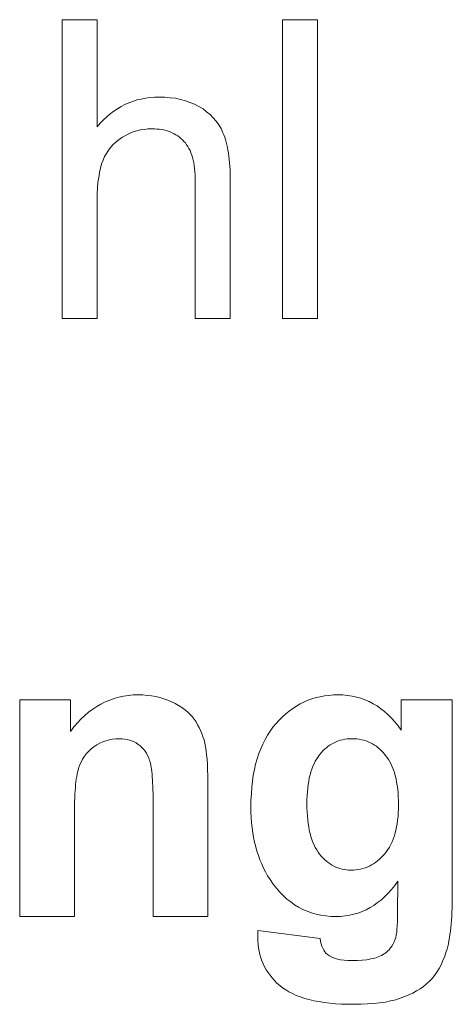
# Model space of a CAD drawing. Extents: x 1101 to 1942, y 41 to 882.
# Tile 47 of 104: x 1264.13 to 1267.74, y 842.89 to 851.13. Entities that reach past the tile are written whole.
import ezdxf

# ---------------------------------------------------------------- set-up
doc = ezdxf.new("R2010")
doc.units = 0
doc.layers.get('0').update_dxf_attribs({"lineweight": 13})
doc.layers.add('Beschriftung', color=7, linetype='Continuous', lineweight=25)

# ---------------------------------------------------------------- blocks, each defined once
blk = doc.blocks.new('Referenz-A03CP7TX1H', base_point=(1202.2632, 90.1338))
at = {"layer": 'Beschriftung', "color": 0, "lineweight": -2}
for p, q in [((1264.4826, 848.6278), (1264.4826, 851.1277)), ((1264.4826, 851.1277), (1264.7748, 851.1277)), ((1264.7748, 851.1277), (1264.7748, 850.2304)), ((1266.3246, 848.6278), (1266.3246, 851.1277)), ((1266.3246, 851.1277), (1266.6167, 851.1277)), ((1266.6167, 851.1277), (1266.6167, 848.6278)), ((1265.1777, 850.4721), (1265.215, 850.476)), ((1265.215, 850.476), (1265.2522, 850.4799)), ((1265.2522, 850.4799), (1265.2912, 850.4799)), ((1265.2912, 850.4799), (1265.3392, 850.4799)), ((1265.3392, 850.4799), (1265.3839, 850.4749)), ((1264.9433, 850.3825), (1264.9739, 850.4019)), ((1264.9739, 850.4019), (1265.0062, 850.4175)), ((1265.0062, 850.4175), (1265.0385, 850.4331)), ((1265.0385, 850.4331), (1265.0724, 850.4448)), ((1265.0724, 850.4448), (1265.1064, 850.4565)), ((1265.1064, 850.4565), (1265.142, 850.4643)), ((1265.142, 850.4643), (1265.1777, 850.4721)), ((1265.3839, 850.4749), (1265.4286, 850.47)), ((1265.4286, 850.47), (1265.4703, 850.4601)), ((1265.4703, 850.4601), (1265.5119, 850.4501)), ((1265.5119, 850.4501), (1265.5503, 850.4353)), ((1265.5503, 850.4353), (1265.5888, 850.4205)), ((1265.5888, 850.4205), (1265.6241, 850.4006)), ((1265.6241, 850.4006), (1265.6595, 850.3808)), ((1264.8276, 850.2889), (1264.8549, 850.3162)), ((1264.8549, 850.3162), (1264.8838, 850.3396)), ((1264.8838, 850.3396), (1264.9127, 850.363)), ((1264.9127, 850.363), (1264.9433, 850.3825)), ((1265.6595, 850.3808), (1265.6898, 850.3572)), ((1265.6898, 850.3572), (1265.7201, 850.3336)), ((1265.7201, 850.3336), (1265.7454, 850.3061)), ((1264.7748, 850.2304), (1264.8003, 850.2616)), ((1264.8003, 850.2616), (1264.8276, 850.2889)), ((1265.7454, 850.3061), (1265.7706, 850.2788)), ((1265.7706, 850.2788), (1265.7909, 850.2477)), ((1265.7909, 850.2477), (1265.8111, 850.2165)), ((1265.0154, 850.162), (1264.9868, 850.1443)), ((1265.045, 850.1753), (1265.0154, 850.162)), ((1265.0746, 850.1885), (1265.045, 850.1753)), ((1265.1051, 850.1974), (1265.0746, 850.1885)), ((1265.1357, 850.2062), (1265.1051, 850.1974)), ((1265.1672, 850.2106), (1265.1357, 850.2062)), ((1265.1987, 850.215), (1265.1672, 850.2106)), ((1265.2312, 850.215), (1265.1987, 850.215)), ((1265.253, 850.215), (1265.2312, 850.215)), ((1265.2734, 850.2134), (1265.253, 850.215)), ((1265.2939, 850.2118), (1265.2734, 850.2134)), ((1265.3132, 850.2085), (1265.2939, 850.2118)), ((1265.3324, 850.2052), (1265.3132, 850.2085)), ((1265.3505, 850.2003), (1265.3324, 850.2052)), ((1265.3685, 850.1954), (1265.3505, 850.2003)), ((1265.3853, 850.1888), (1265.3685, 850.1954)), ((1265.4021, 850.1823), (1265.3853, 850.1888)), ((1265.4177, 850.1741), (1265.4021, 850.1823)), ((1265.4333, 850.1659), (1265.4177, 850.1741)), ((1265.4476, 850.1561), (1265.4333, 850.1659)), ((1265.462, 850.1462), (1265.4476, 850.1561)), ((1265.475, 850.1348), (1265.462, 850.1462)), ((1265.8111, 850.2165), (1265.8263, 850.1815)), ((1265.8263, 850.1815), (1265.8339, 850.164)), ((1265.8339, 850.164), (1265.8406, 850.1445)), ((1264.909, 850.085), (1264.8887, 850.061)), ((1264.9336, 850.1058), (1264.909, 850.085)), ((1264.9581, 850.1266), (1264.9336, 850.1058)), ((1264.9868, 850.1443), (1264.9581, 850.1266)), ((1265.4881, 850.1233), (1265.475, 850.1348)), ((1265.5, 850.1102), (1265.4881, 850.1233)), ((1265.5119, 850.0971), (1265.5, 850.1102)), ((1265.5223, 850.082), (1265.5119, 850.0971)), ((1265.5326, 850.067), (1265.5223, 850.082)), ((1265.5416, 850.0499), (1265.5326, 850.067)), ((1265.8406, 850.1445), (1265.8473, 850.1251)), ((1265.8473, 850.1251), (1265.853, 850.1037)), ((1265.853, 850.1037), (1265.8587, 850.0823)), ((1265.8587, 850.0823), (1265.8634, 850.0588)), ((1264.8357, 849.9828), (1264.8235, 849.9525)), ((1264.852, 850.0099), (1264.8357, 849.9828)), ((1264.8683, 850.037), (1264.852, 850.0099)), ((1264.8887, 850.061), (1264.8683, 850.037)), ((1265.5505, 850.033), (1265.5416, 850.0499)), ((1265.558, 850.014), (1265.5505, 850.033)), ((1265.5654, 849.995), (1265.558, 850.014)), ((1265.5713, 849.974), (1265.5654, 849.995)), ((1265.8634, 850.0588), (1265.8682, 850.0355)), ((1265.8682, 850.0355), (1265.8721, 850.0101)), ((1265.8721, 850.0101), (1265.8758, 849.9847)), ((1265.8758, 849.9847), (1265.8787, 849.9574)), ((1264.8114, 849.9222), (1264.8022, 849.8862)), ((1264.8235, 849.9525), (1264.8114, 849.9222)), ((1265.5773, 849.9531), (1265.5713, 849.974)), ((1265.5817, 849.9302), (1265.5773, 849.9531)), ((1265.5861, 849.9073), (1265.5817, 849.9302)), ((1265.5892, 849.8824), (1265.5861, 849.9073)), ((1265.8787, 849.9574), (1265.8815, 849.93)), ((1265.8815, 849.93), (1265.8834, 849.9008)), ((1265.8834, 849.9008), (1265.8854, 849.8714)), ((1264.7931, 849.8502), (1264.787, 849.8085)), ((1264.8022, 849.8862), (1264.7931, 849.8502)), ((1265.5921, 849.8575), (1265.5892, 849.8824)), ((1265.5936, 849.8307), (1265.5921, 849.8575)), ((1265.595, 849.8039), (1265.5936, 849.8307)), ((1265.8854, 849.8714), (1265.8863, 849.8401)), ((1265.8863, 849.8401), (1265.8873, 849.8088)), ((1264.7809, 849.7667), (1264.7778, 849.7192)), ((1264.787, 849.8085), (1264.7809, 849.7667)), ((1265.595, 849.7752), (1265.595, 849.8039)), ((1265.595, 848.6278), (1265.595, 849.7752)), ((1265.8873, 849.8088), (1265.8873, 849.7756)), ((1265.8873, 849.7756), (1265.8873, 848.6278)), ((1264.7778, 849.7192), (1264.7748, 849.6717)), ((1264.7748, 849.6717), (1264.7748, 849.6183)), ((1264.7748, 849.6183), (1264.7748, 848.6278)), ((1264.7748, 848.6278), (1264.4826, 848.6278)), ((1265.8873, 848.6278), (1265.595, 848.6278)), ((1266.6167, 848.6278), (1266.3246, 848.6278)), ((1264.9159, 845.4512), (1264.9552, 845.4608)), ((1264.9552, 845.4608), (1264.9943, 845.4703)), ((1264.9943, 845.4703), (1265.0354, 845.4751)), ((1265.0354, 845.4751), (1265.0764, 845.4799)), ((1265.0764, 845.4799), (1265.1192, 845.4799)), ((1265.1192, 845.4799), (1265.157, 845.4799)), ((1265.157, 845.4799), (1265.1932, 845.4764)), ((1265.1932, 845.4764), (1265.2294, 845.4728)), ((1265.2294, 845.4728), (1265.2639, 845.4656)), ((1265.2639, 845.4656), (1265.2984, 845.4585)), ((1265.2984, 845.4585), (1265.3313, 845.4478)), ((1266.5705, 845.4461), (1266.6046, 845.4573)), ((1266.6046, 845.4573), (1266.6403, 845.4649)), ((1266.6403, 845.4649), (1266.6759, 845.4725)), ((1266.6759, 845.4725), (1266.7131, 845.4762)), ((1266.7131, 845.4762), (1266.7505, 845.4799)), ((1266.7505, 845.4799), (1266.7892, 845.4799)), ((1266.7892, 845.4799), (1266.8293, 845.4799)), ((1266.8293, 845.4799), (1266.8677, 845.4753)), ((1266.8677, 845.4753), (1266.906, 845.4708)), ((1266.906, 845.4708), (1266.9425, 845.4616)), ((1266.9425, 845.4616), (1266.979, 845.4523)), ((1266.979, 845.4523), (1267.0139, 845.4385)), ((1264.126, 843.6278), (1264.126, 845.4399)), ((1264.126, 845.4399), (1264.5506, 845.4399)), ((1264.5506, 845.4399), (1264.5506, 845.1738)), ((1264.7364, 845.3604), (1264.7702, 845.3843)), ((1264.7702, 845.3843), (1264.8057, 845.4034)), ((1264.8057, 845.4034), (1264.8412, 845.4226)), ((1264.8412, 845.4226), (1264.8786, 845.437)), ((1264.8786, 845.437), (1264.9159, 845.4512)), ((1265.3313, 845.4478), (1265.3642, 845.4371)), ((1265.3642, 845.4371), (1265.3954, 845.4228)), ((1265.3954, 845.4228), (1265.4268, 845.4085)), ((1265.4268, 845.4085), (1265.4542, 845.3923)), ((1265.4542, 845.3923), (1265.4817, 845.376)), ((1265.4817, 845.376), (1265.5054, 845.3578)), ((1266.4097, 845.3672), (1266.4405, 845.3861)), ((1266.4405, 845.3861), (1266.4715, 845.4048)), ((1266.4715, 845.4048), (1266.5039, 845.4198)), ((1266.5039, 845.4198), (1266.5365, 845.4349)), ((1266.5365, 845.4349), (1266.5705, 845.4461)), ((1267.0139, 845.4385), (1267.0487, 845.4247)), ((1267.0487, 845.4247), (1267.0817, 845.4063)), ((1267.0817, 845.4063), (1267.1148, 845.3879)), ((1267.1148, 845.3879), (1267.146, 845.3649)), ((1267.3181, 845.1856), (1267.3181, 845.4399)), ((1267.3181, 845.4399), (1267.7445, 845.4399)), ((1267.7445, 845.4399), (1267.7445, 843.8137)), ((1264.6389, 845.2791), (1264.6708, 845.3078)), ((1264.6708, 845.3078), (1264.7027, 845.3365)), ((1264.7027, 845.3365), (1264.7364, 845.3604)), ((1265.5054, 845.3578), (1265.529, 845.3396)), ((1265.529, 845.3396), (1265.5489, 845.3193)), ((1265.5489, 845.3193), (1265.5687, 845.2992)), ((1265.5687, 845.2992), (1265.5848, 845.277)), ((1266.2956, 845.2695), (1266.3233, 845.2958)), ((1266.3233, 845.2958), (1266.3511, 845.3221)), ((1266.3511, 845.3221), (1266.3804, 845.3447)), ((1266.3804, 845.3447), (1266.4097, 845.3672)), ((1267.146, 845.3649), (1267.1774, 845.3419)), ((1267.1774, 845.3419), (1267.2069, 845.3143)), ((1267.2069, 845.3143), (1267.2364, 845.2867)), ((1264.5506, 845.1738), (1264.5788, 845.2121)), ((1264.5788, 845.2121), (1264.6089, 845.2456)), ((1264.6089, 845.2456), (1264.6389, 845.2791)), ((1265.5848, 845.277), (1265.6008, 845.2548)), ((1265.6008, 845.2548), (1265.6145, 845.2311)), ((1265.6145, 845.2311), (1265.628, 845.2075)), ((1265.628, 845.2075), (1265.6393, 845.1823)), ((1266.2204, 845.176), (1266.2434, 845.2094)), ((1266.2434, 845.2094), (1266.2695, 845.2395)), ((1266.2695, 845.2395), (1266.2956, 845.2695)), ((1267.2364, 845.2867), (1267.2643, 845.2545)), ((1267.2643, 845.2545), (1267.292, 845.2224)), ((1267.292, 845.2224), (1267.3181, 845.1856)), ((1265.6393, 845.1823), (1265.6504, 845.1572)), ((1265.6504, 845.1572), (1265.6592, 845.1305)), ((1265.6592, 845.1305), (1265.6678, 845.1039)), ((1266.178, 845.1058), (1266.1976, 845.1426)), ((1266.1976, 845.1426), (1266.2204, 845.176)), ((1264.7472, 845.0458), (1264.7236, 845.0287)), ((1264.7707, 845.0629), (1264.7472, 845.0458)), ((1264.7958, 845.0757), (1264.7707, 845.0629)), ((1264.8208, 845.0885), (1264.7958, 845.0757)), ((1264.8473, 845.0971), (1264.8208, 845.0885)), ((1264.8739, 845.1055), (1264.8473, 845.0971)), ((1264.902, 845.1098), (1264.8739, 845.1055)), ((1264.93, 845.1141), (1264.902, 845.1098)), ((1264.9597, 845.1141), (1264.93, 845.1141)), ((1264.9828, 845.1141), (1264.9597, 845.1141)), ((1265.0042, 845.111), (1264.9828, 845.1141)), ((1265.0257, 845.1081), (1265.0042, 845.111)), ((1265.0455, 845.1021), (1265.0257, 845.1081)), ((1265.0652, 845.0961), (1265.0455, 845.1021)), ((1265.0834, 845.0872), (1265.0652, 845.0961)), ((1265.1014, 845.0782), (1265.0834, 845.0872)), ((1265.1179, 845.0663), (1265.1014, 845.0782)), ((1265.1343, 845.0543), (1265.1179, 845.0663)), ((1265.1484, 845.04), (1265.1343, 845.0543)), ((1265.1626, 845.0256), (1265.1484, 845.04)), ((1265.6678, 845.1039), (1265.6742, 845.0757)), ((1265.6742, 845.0757), (1265.6805, 845.0476)), ((1265.6805, 845.0476), (1265.6852, 845.0134)), ((1266.1421, 845.0289), (1266.1585, 845.069)), ((1266.1585, 845.069), (1266.178, 845.1058)), ((1266.7068, 845.0513), (1266.6916, 845.0386)), ((1266.7227, 845.0618), (1266.7068, 845.0513)), ((1266.7387, 845.0721), (1266.7227, 845.0618)), ((1266.7556, 845.0806), (1266.7387, 845.0721)), ((1266.7724, 845.0889), (1266.7556, 845.0806)), ((1266.7902, 845.0952), (1266.7724, 845.0889)), ((1266.8081, 845.1016), (1266.7902, 845.0952)), ((1266.8268, 845.1057), (1266.8081, 845.1016)), ((1266.8454, 845.1099), (1266.8268, 845.1057)), ((1266.865, 845.1119), (1266.8454, 845.1099)), ((1266.8846, 845.1141), (1266.865, 845.1119)), ((1266.9051, 845.1141), (1266.8846, 845.1141)), ((1266.9262, 845.1141), (1266.9051, 845.1141)), ((1266.9464, 845.1119), (1266.9262, 845.1141)), ((1266.9665, 845.1098), (1266.9464, 845.1119)), ((1266.9858, 845.1055), (1266.9665, 845.1098)), ((1267.0051, 845.1013), (1266.9858, 845.1055)), ((1267.0234, 845.0949), (1267.0051, 845.1013)), ((1267.0418, 845.0885), (1267.0234, 845.0949)), ((1267.0592, 845.08), (1267.0418, 845.0885)), ((1267.0766, 845.0714), (1267.0592, 845.08)), ((1267.0932, 845.0607), (1267.0766, 845.0714)), ((1267.1097, 845.0501), (1267.0932, 845.0607)), ((1267.1253, 845.0372), (1267.1097, 845.0501)), ((1264.6678, 844.9664), (1264.6517, 844.9439)), ((1264.6839, 844.9891), (1264.6678, 844.9664)), ((1264.7038, 845.0089), (1264.6839, 844.9891)), ((1264.7236, 845.0287), (1264.7038, 845.0089)), ((1265.1745, 845.0089), (1265.1626, 845.0256)), ((1265.1864, 844.9921), (1265.1745, 845.0089)), ((1265.196, 844.973), (1265.1864, 844.9921)), ((1265.2054, 844.9539), (1265.196, 844.973)), ((1265.6852, 845.0134), (1265.6899, 844.9791)), ((1265.6899, 844.9791), (1265.693, 844.9388)), ((1266.1127, 844.9453), (1266.1258, 844.9888)), ((1266.1258, 844.9888), (1266.1421, 845.0289)), ((1266.6216, 844.9633), (1266.61, 844.9443)), ((1266.6349, 844.98), (1266.6216, 844.9633)), ((1266.6482, 844.9968), (1266.6349, 844.98)), ((1266.6624, 845.0115), (1266.6482, 844.9968)), ((1266.6766, 845.0261), (1266.6624, 845.0115)), ((1266.6916, 845.0386), (1266.6766, 845.0261)), ((1267.141, 845.0245), (1267.1253, 845.0372)), ((1267.1556, 845.0095), (1267.141, 845.0245)), ((1267.1704, 844.9945), (1267.1556, 845.0095)), ((1267.1841, 844.9775), (1267.1704, 844.9945)), ((1267.1979, 844.9604), (1267.1841, 844.9775)), ((1267.21, 844.941), (1267.1979, 844.9604)), ((1264.6269, 844.8931), (1264.6181, 844.8649)), ((1264.6393, 844.9185), (1264.6269, 844.8931)), ((1264.6517, 844.9439), (1264.6393, 844.9185)), ((1265.2128, 844.9324), (1265.2054, 844.9539)), ((1265.2165, 844.9216), (1265.2128, 844.9324)), ((1265.2197, 844.9076), (1265.2165, 844.9216)), ((1265.2229, 844.8936), (1265.2197, 844.9076)), ((1265.2255, 844.8763), (1265.2229, 844.8936)), ((1265.2283, 844.8591), (1265.2255, 844.8763)), ((1265.693, 844.9388), (1265.6962, 844.8986)), ((1265.6962, 844.8986), (1265.6978, 844.8522)), ((1266.0898, 844.8549), (1266.0997, 844.9018)), ((1266.0997, 844.9018), (1266.1127, 844.9453)), ((1266.5785, 844.8831), (1266.5701, 844.8597)), ((1266.5884, 844.9042), (1266.5785, 844.8831)), ((1266.5984, 844.9254), (1266.5884, 844.9042)), ((1266.61, 844.9443), (1266.5984, 844.9254)), ((1267.2221, 844.9217), (1267.21, 844.941)), ((1267.2325, 844.9001), (1267.2221, 844.9217)), ((1267.2428, 844.8785), (1267.2325, 844.9001)), ((1267.2514, 844.8546), (1267.2428, 844.8785)), ((1264.6029, 844.7968), (1264.5997, 844.7767)), ((1264.6061, 844.8167), (1264.6029, 844.7968)), ((1264.6099, 844.8337), (1264.6061, 844.8167)), ((1264.6138, 844.8509), (1264.6099, 844.8337)), ((1264.6181, 844.8649), (1264.6138, 844.8509)), ((1265.2306, 844.8386), (1265.2283, 844.8591)), ((1265.2329, 844.8181), (1265.2306, 844.8386)), ((1265.2347, 844.7943), (1265.2329, 844.8181)), ((1265.2366, 844.7706), (1265.2347, 844.7943)), ((1265.6978, 844.8522), (1265.6993, 844.8059)), ((1265.6993, 844.8059), (1265.6993, 844.7534)), ((1266.0736, 844.7579), (1266.0801, 844.8081)), ((1266.0801, 844.8081), (1266.0898, 844.8549)), ((1266.5552, 844.8109), (1266.5486, 844.7853)), ((1266.5619, 844.8364), (1266.5552, 844.8109)), ((1266.5701, 844.8597), (1266.5619, 844.8364)), ((1267.26, 844.8308), (1267.2514, 844.8546)), ((1267.2669, 844.8046), (1267.26, 844.8308)), ((1267.2738, 844.7785), (1267.2669, 844.8046)), ((1264.5941, 844.7305), (1264.592, 844.7045)), ((1264.5968, 844.7535), (1264.5941, 844.7305)), ((1264.5997, 844.7767), (1264.5968, 844.7535)), ((1265.2379, 844.7436), (1265.2366, 844.7706)), ((1265.2393, 844.7167), (1265.2379, 844.7436)), ((1265.2402, 844.6865), (1265.2393, 844.7167)), ((1265.6993, 844.7534), (1265.6993, 843.6278)), ((1266.067, 844.7076), (1266.0736, 844.7579)), ((1266.5386, 844.7297), (1266.5353, 844.6998)), ((1266.5436, 844.7575), (1266.5386, 844.7297)), ((1266.5486, 844.7853), (1266.5436, 844.7575)), ((1267.279, 844.7501), (1267.2738, 844.7785)), ((1267.2842, 844.7217), (1267.279, 844.7501)), ((1267.2876, 844.691), (1267.2842, 844.7217)), ((1264.5882, 844.6495), (1264.5865, 844.6205)), ((1264.5898, 844.6785), (1264.5882, 844.6495)), ((1264.592, 844.7045), (1264.5898, 844.6785)), ((1265.2411, 844.6562), (1265.2402, 844.6865)), ((1265.2415, 844.6228), (1265.2411, 844.6562)), ((1266.0604, 844.6005), (1266.0637, 844.6541)), ((1266.0637, 844.6541), (1266.067, 844.7076)), ((1266.5304, 844.6376), (1266.5287, 844.6055)), ((1266.532, 844.6698), (1266.5304, 844.6376)), ((1266.5353, 844.6998), (1266.532, 844.6698)), ((1267.2911, 844.6603), (1267.2876, 844.691)), ((1267.2928, 844.6273), (1267.2911, 844.6603)), ((1264.5843, 844.5565), (1264.5838, 844.5216)), ((1264.5854, 844.5886), (1264.5843, 844.5565)), ((1264.5865, 844.6205), (1264.5854, 844.5886)), ((1265.242, 844.5894), (1265.2415, 844.6228)), ((1265.242, 844.5527), (1265.242, 844.5894)), ((1265.242, 843.6278), (1265.242, 844.5527)), ((1266.0604, 844.5436), (1266.0604, 844.6005)), ((1266.5287, 844.6055), (1266.5287, 844.5711)), ((1266.5287, 844.5711), (1266.5287, 844.5351)), ((1267.2945, 844.5944), (1267.2928, 844.6273)), ((1267.2945, 844.5592), (1267.2945, 844.5944)), ((1267.2945, 844.5255), (1267.2945, 844.5592)), ((1264.5838, 844.5216), (1264.5833, 844.4866)), ((1264.5833, 844.4866), (1264.5833, 844.4486)), ((1266.0604, 844.4982), (1266.0604, 844.5436)), ((1266.0629, 844.4547), (1266.0604, 844.4982)), ((1266.5287, 844.5351), (1266.5304, 844.5014)), ((1266.5304, 844.5014), (1266.532, 844.4678)), ((1266.532, 844.4678), (1266.5353, 844.4366)), ((1267.2909, 844.4622), (1267.2926, 844.4938)), ((1267.2926, 844.4938), (1267.2945, 844.5255)), ((1264.5833, 844.4486), (1264.5833, 843.6278)), ((1266.0654, 844.4112), (1266.0629, 844.4547)), ((1266.0705, 844.3695), (1266.0654, 844.4112)), ((1266.5353, 844.4366), (1266.5386, 844.4053)), ((1266.5386, 844.4053), (1266.5436, 844.3765)), ((1267.2783, 844.3756), (1267.2837, 844.403)), ((1267.2837, 844.403), (1267.2873, 844.4326)), ((1267.2873, 844.4326), (1267.2909, 844.4622)), ((1266.0754, 844.3278), (1266.0705, 844.3695)), ((1266.0829, 844.288), (1266.0754, 844.3278)), ((1266.5436, 844.3765), (1266.5486, 844.3477)), ((1266.5486, 844.3477), (1266.5552, 844.3213)), ((1266.5552, 844.3213), (1266.5619, 844.2949)), ((1267.2585, 844.2971), (1267.2657, 844.3225)), ((1267.2657, 844.3225), (1267.2729, 844.348)), ((1267.2729, 844.348), (1267.2783, 844.3756)), ((1266.0904, 844.2482), (1266.0829, 844.288)), ((1266.1003, 844.2102), (1266.0904, 844.2482)), ((1266.5619, 844.2949), (1266.5701, 844.2708)), ((1266.5701, 844.2708), (1266.5785, 844.2468)), ((1266.5785, 844.2468), (1266.5884, 844.2253)), ((1266.5884, 844.2253), (1266.5984, 844.2037)), ((1267.2189, 844.2077), (1267.2297, 844.229)), ((1267.2297, 844.229), (1267.2405, 844.2503)), ((1267.2405, 844.2503), (1267.2495, 844.2737)), ((1267.2495, 844.2737), (1267.2585, 844.2971)), ((1266.1102, 844.1722), (1266.1003, 844.2102)), ((1266.1228, 844.1362), (1266.1102, 844.1722)), ((1266.1352, 844.1001), (1266.1228, 844.1362)), ((1266.5984, 844.2037), (1266.61, 844.1846)), ((1266.61, 844.1846), (1266.6216, 844.1654)), ((1266.6216, 844.1654), (1266.6349, 844.1486)), ((1266.6349, 844.1486), (1266.6482, 844.1318)), ((1267.1497, 844.1198), (1267.1648, 844.1348)), ((1267.1648, 844.1348), (1267.1792, 844.152)), ((1267.1792, 844.152), (1267.1936, 844.1693)), ((1267.1936, 844.1693), (1267.2063, 844.1885)), ((1267.2063, 844.1885), (1267.2189, 844.2077)), ((1266.1501, 844.0659), (1266.1352, 844.1001)), ((1266.165, 844.0316), (1266.1501, 844.0659)), ((1266.6482, 844.1318), (1266.6623, 844.1172)), ((1266.6623, 844.1172), (1266.6764, 844.1025)), ((1266.6764, 844.1025), (1266.6912, 844.09)), ((1266.6912, 844.09), (1266.706, 844.0774)), ((1266.706, 844.0774), (1266.7216, 844.067)), ((1266.7216, 844.067), (1266.7372, 844.0565)), ((1266.7372, 844.0565), (1266.7535, 844.0481)), ((1267.0511, 844.049), (1267.0688, 844.0576)), ((1267.0688, 844.0576), (1267.0856, 844.0683)), ((1267.0856, 844.0683), (1267.1024, 844.079)), ((1267.1024, 844.079), (1267.1184, 844.092)), ((1267.1184, 844.092), (1267.1345, 844.1049)), ((1267.1345, 844.1049), (1267.1497, 844.1198)), ((1266.1825, 843.9993), (1266.165, 844.0316)), ((1266.1999, 843.967), (1266.1825, 843.9993)), ((1266.7535, 844.0481), (1266.77, 844.0397)), ((1266.77, 844.0397), (1266.7872, 844.0335)), ((1266.7872, 844.0335), (1266.8042, 844.0272)), ((1266.8042, 844.0272), (1266.8222, 844.023)), ((1266.8222, 844.023), (1266.8401, 844.0187)), ((1266.8401, 844.0187), (1266.8588, 844.0167)), ((1266.8588, 844.0167), (1266.8775, 844.0146)), ((1266.8775, 844.0146), (1266.897, 844.0146)), ((1266.897, 844.0146), (1266.9179, 844.0146)), ((1266.9179, 844.0146), (1266.9379, 844.0167)), ((1266.9379, 844.0167), (1266.958, 844.0189)), ((1266.958, 844.0189), (1266.9773, 844.0232)), ((1266.9773, 844.0232), (1266.9966, 844.0275)), ((1266.9966, 844.0275), (1267.0151, 844.0339)), ((1267.0151, 844.0339), (1267.0335, 844.0404)), ((1267.0335, 844.0404), (1267.0511, 844.049)), ((1266.2198, 843.9365), (1266.1999, 843.967)), ((1266.2452, 843.8979), (1266.2198, 843.9365)), ((1266.2729, 843.8641), (1266.2452, 843.8979)), ((1267.2894, 843.9217), (1267.2637, 843.885)), ((1267.2873, 843.6566), (1267.2894, 843.9217)), ((1266.3006, 843.8304), (1266.2729, 843.8641)), ((1266.3306, 843.8015), (1266.3006, 843.8304)), ((1267.2089, 843.8207), (1267.1799, 843.7931)), ((1267.2362, 843.8529), (1267.2089, 843.8207)), ((1267.2637, 843.885), (1267.2362, 843.8529)), ((1267.7445, 843.8137), (1267.7445, 843.7736)), ((1266.3605, 843.7725), (1266.3306, 843.8015)), ((1266.3927, 843.7484), (1266.3605, 843.7725)), ((1266.4249, 843.7243), (1266.3927, 843.7484)), ((1266.4594, 843.705), (1266.4249, 843.7243)), ((1267.1201, 843.7426), (1267.0894, 843.7196)), ((1267.1509, 843.7656), (1267.1201, 843.7426)), ((1267.1799, 843.7931), (1267.1509, 843.7656)), ((1267.7438, 843.7361), (1267.743, 843.6985)), ((1267.7445, 843.7736), (1267.7438, 843.7361)), ((1266.4938, 843.6857), (1266.4594, 843.705)), ((1266.5306, 843.6712), (1266.4938, 843.6857)), ((1266.5674, 843.6567), (1266.5306, 843.6712)), ((1266.6064, 843.6471), (1266.5674, 843.6567)), ((1266.6454, 843.6375), (1266.6064, 843.6471)), ((1266.9209, 843.6462), (1266.8852, 843.637)), ((1266.9566, 843.6553), (1266.9209, 843.6462)), ((1266.9906, 843.6691), (1266.9566, 843.6553)), ((1267.0246, 843.6829), (1266.9906, 843.6691)), ((1267.057, 843.7012), (1267.0246, 843.6829)), ((1267.0894, 843.7196), (1267.057, 843.7012)), ((1267.2873, 843.6164), (1267.2873, 843.6566)), ((1267.7414, 843.6634), (1267.7398, 843.6284)), ((1267.743, 843.6985), (1267.7414, 843.6634)), ((1264.5833, 843.6278), (1264.126, 843.6278)), ((1265.6993, 843.6278), (1265.242, 843.6278)), ((1266.6866, 843.6326), (1266.6454, 843.6375)), ((1266.7278, 843.6278), (1266.6866, 843.6326)), ((1266.7713, 843.6278), (1266.7278, 843.6278)), ((1266.8104, 843.6278), (1266.7713, 843.6278)), ((1266.8478, 843.6324), (1266.8104, 843.6278)), ((1266.8852, 843.637), (1266.8478, 843.6324)), ((1267.2846, 843.5487), (1267.2859, 843.5826)), ((1267.2859, 843.5826), (1267.2873, 843.6164)), ((1267.7351, 843.5634), (1267.732, 843.5335)), ((1267.7375, 843.5959), (1267.7351, 843.5634)), ((1267.7398, 843.6284), (1267.7375, 843.5959)), ((1266.1169, 843.4635), (1266.1174, 843.478)), ((1266.1174, 843.478), (1266.1177, 843.4925)), ((1266.1177, 843.4925), (1266.1185, 843.5097)), ((1266.1185, 843.5097), (1266.6393, 843.4429)), ((1267.2752, 843.4723), (1267.2793, 843.4935)), ((1267.2793, 843.4935), (1267.2819, 843.5211)), ((1267.2819, 843.5211), (1267.2846, 843.5487)), ((1267.7248, 843.476), (1267.7209, 843.4487)), ((1267.7287, 843.5034), (1267.7248, 843.476)), ((1267.732, 843.5335), (1267.7287, 843.5034)), ((1266.1169, 843.4515), (1266.1169, 843.4635)), ((1266.1169, 843.4212), (1266.1169, 843.4515)), ((1266.1197, 843.3921), (1266.1169, 843.4212)), ((1266.6393, 843.4429), (1266.6426, 843.4188)), ((1266.6426, 843.4188), (1266.6481, 843.3984)), ((1266.6481, 843.3984), (1266.6534, 843.3779)), ((1267.2391, 843.3789), (1267.2487, 843.397)), ((1267.2487, 843.397), (1267.2583, 843.4151)), ((1267.2583, 843.4151), (1267.266, 843.436)), ((1267.266, 843.436), (1267.2713, 843.4509)), ((1267.2713, 843.4509), (1267.2752, 843.4723)), ((1267.7115, 843.3988), (1267.7059, 843.3765)), ((1267.7162, 843.4237), (1267.7115, 843.3988)), ((1267.7209, 843.4487), (1267.7162, 843.4237)), ((1266.1227, 843.3631), (1266.1197, 843.3921)), ((1266.1283, 843.3354), (1266.1227, 843.3631)), ((1266.1341, 843.3077), (1266.1283, 843.3354)), ((1266.6534, 843.3779), (1266.661, 843.3613)), ((1266.661, 843.3613), (1266.6686, 843.3447)), ((1266.6686, 843.3447), (1266.6782, 843.3319)), ((1266.6782, 843.3319), (1266.6879, 843.319)), ((1266.6879, 843.319), (1266.6998, 843.31)), ((1267.1521, 843.3005), (1267.1747, 843.3145)), ((1267.1747, 843.3145), (1267.1897, 843.324)), ((1267.1897, 843.324), (1267.203, 843.3363)), ((1267.203, 843.3363), (1267.2162, 843.3486)), ((1267.2162, 843.3486), (1267.2276, 843.3637)), ((1267.2276, 843.3637), (1267.2391, 843.3789)), ((1267.694, 843.3342), (1267.6814, 843.2946)), ((1267.7004, 843.3541), (1267.694, 843.3342)), ((1267.7059, 843.3765), (1267.7004, 843.3541)), ((1266.1427, 843.2813), (1266.1341, 843.3077)), ((1266.1514, 843.2548), (1266.1427, 843.2813)), ((1266.1629, 843.2298), (1266.1514, 843.2548)), ((1266.1744, 843.2048), (1266.1629, 843.2298)), ((1266.6998, 843.31), (1266.716, 843.2971)), ((1266.716, 843.2971), (1266.737, 843.2873)), ((1266.737, 843.2873), (1266.7581, 843.2776)), ((1266.7581, 843.2776), (1266.7837, 843.2711)), ((1266.7837, 843.2711), (1266.8095, 843.2646)), ((1266.8095, 843.2646), (1266.8399, 843.2614)), ((1266.8399, 843.2614), (1266.8703, 843.2581)), ((1266.8703, 843.2581), (1266.9053, 843.2581)), ((1266.9053, 843.2581), (1266.9503, 843.2581)), ((1266.9503, 843.2581), (1266.9895, 843.2617)), ((1266.9895, 843.2617), (1267.0288, 843.2651)), ((1267.0288, 843.2651), (1267.0625, 843.2723)), ((1267.0625, 843.2723), (1267.0961, 843.2793)), ((1267.0961, 843.2793), (1267.1241, 843.2899)), ((1267.1241, 843.2899), (1267.1521, 843.3005)), ((1267.6663, 843.2591), (1267.6512, 843.2238)), ((1267.6814, 843.2946), (1267.6663, 843.2591)), ((1266.1888, 843.181), (1266.1744, 843.2048)), ((1266.2032, 843.1572), (1266.1888, 843.181)), ((1266.2204, 843.1348), (1266.2032, 843.1572)), ((1267.6157, 843.1615), (1267.5956, 843.1346)), ((1267.6335, 843.1926), (1267.6157, 843.1615)), ((1267.6512, 843.2238), (1267.6335, 843.1926)), ((1266.2376, 843.1124), (1266.2204, 843.1348)), ((1266.2577, 843.0913), (1266.2376, 843.1124)), ((1266.2778, 843.0702), (1266.2577, 843.0913)), ((1266.3008, 843.0505), (1266.2778, 843.0702)), ((1267.5525, 843.0852), (1267.5297, 843.0624)), ((1267.5753, 843.1077), (1267.5525, 843.0852)), ((1267.5956, 843.1346), (1267.5753, 843.1077)), ((1266.3238, 843.0307), (1266.3008, 843.0505)), ((1266.3508, 843.0134), (1266.3238, 843.0307)), ((1266.3778, 842.9961), (1266.3508, 843.0134)), ((1266.4087, 842.9813), (1266.3778, 842.9961)), ((1266.4397, 842.9664), (1266.4087, 842.9813)), ((1267.4157, 842.9868), (1267.3814, 842.9715)), ((1267.4461, 843.0045), (1267.4157, 842.9868)), ((1267.4765, 843.0222), (1267.4461, 843.0045)), ((1267.5031, 843.0423), (1267.4765, 843.0222)), ((1267.5297, 843.0624), (1267.5031, 843.0423)), ((1266.4747, 842.9541), (1266.4397, 842.9664)), ((1266.5096, 842.9417), (1266.4747, 842.9541)), ((1266.5486, 842.9318), (1266.5096, 842.9417)), ((1266.5876, 842.9219), (1266.5486, 842.9318)), ((1266.6305, 842.9145), (1266.5876, 842.9219)), ((1266.6735, 842.9071), (1266.6305, 842.9145)), ((1266.7204, 842.9022), (1266.6735, 842.9071)), ((1266.7674, 842.8972), (1266.7204, 842.9022)), ((1267.1368, 842.9051), (1267.0887, 842.8987)), ((1267.1849, 842.9115), (1267.1368, 842.9051)), ((1267.228, 842.9211), (1267.1849, 842.9115)), ((1267.2711, 842.9307), (1267.228, 842.9211)), ((1267.3091, 842.9434), (1267.2711, 842.9307)), ((1267.3472, 842.9562), (1267.3091, 842.9434)), ((1267.3814, 842.9715), (1267.3472, 842.9562)), ((1266.8183, 842.8948), (1266.7674, 842.8972)), ((1266.8693, 842.8923), (1266.8183, 842.8948)), ((1266.9242, 842.8923), (1266.8693, 842.8923)), ((1266.9824, 842.8923), (1266.9242, 842.8923)), ((1267.0356, 842.8955), (1266.9824, 842.8923)), ((1267.0887, 842.8987), (1267.0356, 842.8955))]:
    blk.add_line(p, q, dxfattribs=at)

msp = doc.modelspace()

# ---------------------------------------------------------------- block references
at = {"color": 251, "lineweight": 13, "ltscale": 0.13, "true_color": 0x5f5f5f}
msp.add_blockref('Referenz-A03CP7TX1H', (1202.2632, 90.1338), dxfattribs=at)

doc.saveas('drawing.dxf')
